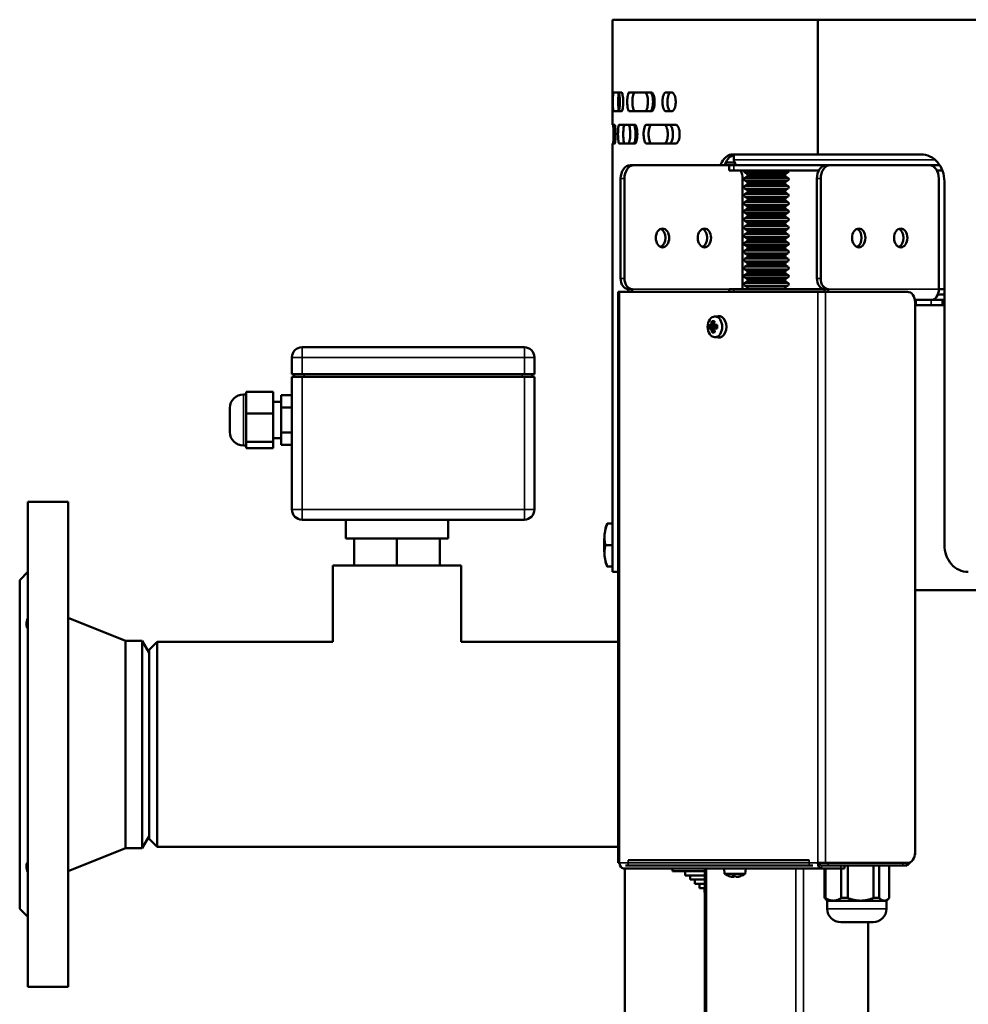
# Model space of a CAD drawing. Header units: millimetres. Extents: x -1845 to 7573, y -1484 to 1950.
# Tile 30 of 41: x 5749 to 6101, y 430 to 795. Entities that reach past the tile are written whole.
import ezdxf

# ---------------------------------------------------------------- set-up
doc = ezdxf.new("R2010")
doc.units = ezdxf.units.MM
doc.layers.add('Видимые тонкие (ГОСТ)', color=7, linetype='Continuous', lineweight=35)
doc.layers.add('Видимый контур (ГОСТ)', color=7, linetype='Continuous', lineweight=50)

msp = doc.modelspace()

# ---------------------------------------------------------------- linework, layer by layer
at = {"layer": 'Видимые тонкие (ГОСТ)'}
for p, q in [((6014.38, 743.17), (6088.97, 743.17)), ((6014.38, 739.17), (6014.38, 741.17)), ((6018.31, 738.56), (6034.49, 738.56)), ((5972.31, 736.17), (5973.72, 736.17)), ((6018.31, 736.38), (6034.49, 736.38)), ((6018.31, 735.56), (6034.49, 735.56)), ((6019.13, 737.99), (6033.67, 737.99)), ((6019.13, 736.95), (6033.67, 736.95)), ((6019.13, 734.99), (6033.67, 734.99)), ((6045.14, 736.17), (6046.55, 736.17)), ((6018.31, 733.38), (6034.49, 733.38)), ((6018.31, 732.56), (6034.49, 732.56)), ((6019.13, 733.95), (6033.67, 733.95)), ((6019.13, 731.99), (6033.67, 731.99)), ((6019.13, 730.95), (6033.67, 730.95)), ((6018.31, 730.38), (6034.49, 730.38)), ((6018.31, 729.56), (6034.49, 729.56)), ((6018.31, 727.38), (6034.49, 727.38)), ((6019.13, 728.99), (6033.67, 728.99)), ((6019.13, 727.95), (6033.67, 727.95)), ((6018.31, 726.56), (6034.49, 726.56)), ((6018.31, 724.38), (6034.49, 724.38)), ((6019.13, 725.99), (6033.67, 725.99)), ((6019.13, 724.95), (6033.67, 724.95)), ((6018.31, 723.56), (6034.49, 723.56)), ((6018.31, 721.38), (6034.49, 721.38)), ((6018.31, 720.56), (6034.49, 720.56)), ((6019.13, 722.99), (6033.67, 722.99)), ((6019.13, 721.95), (6033.67, 721.95)), ((6019.13, 719.99), (6033.67, 719.99)), ((6018.31, 718.38), (6034.49, 718.38)), ((6018.31, 717.56), (6034.49, 717.56)), ((6019.13, 718.95), (6033.67, 718.95)), ((6019.13, 716.99), (6033.67, 716.99)), ((6018.31, 715.38), (6034.49, 715.38)), ((6018.31, 714.56), (6034.49, 714.56)), ((6019.13, 715.95), (6033.67, 715.95)), ((6019.13, 713.99), (6033.67, 713.99)), ((6019.13, 712.95), (6033.67, 712.95)), ((6018.31, 712.38), (6034.49, 712.38)), ((6018.31, 711.56), (6034.49, 711.56)), ((6018.31, 709.38), (6034.49, 709.38)), ((6019.13, 710.99), (6033.67, 710.99)), ((6019.13, 709.95), (6033.67, 709.95)), ((6018.31, 708.56), (6034.49, 708.56)), ((6018.31, 706.38), (6034.49, 706.38)), ((6018.31, 705.56), (6034.49, 705.56)), ((6019.13, 707.99), (6033.67, 707.99)), ((6019.13, 706.95), (6033.67, 706.95)), ((6018.31, 703.38), (6034.49, 703.38)), ((6018.31, 702.56), (6034.49, 702.56)), ((6019.13, 704.99), (6033.67, 704.99)), ((6019.13, 703.95), (6033.67, 703.95)), ((6019.13, 701.99), (6033.67, 701.99)), ((5973.72, 699.17), (5972.31, 699.17)), ((6018.31, 700.38), (6034.49, 700.38)), ((6018.31, 699.56), (6034.49, 699.56)), ((6019.13, 700.95), (6033.67, 700.95)), ((6019.13, 698.99), (6033.67, 698.99)), ((6046.55, 699.17), (6045.14, 699.17)), ((5976.55, 695.17), (6012.62, 695.17)), ((6014.38, 694.17), (6014.38, 695.17)), ((6018.31, 697.38), (6034.49, 697.38)), ((6018.31, 696.56), (6034.49, 696.56)), ((6019.13, 697.95), (6033.67, 697.95)), ((6019.13, 695.99), (6033.67, 695.99)), ((6049.38, 695.17), (6090.39, 695.17)), ((5971.95, 694.17), (5971.95, 482.17)), ((6045.49, 482.17), (6045.49, 694.17)), ((6048.32, 694.17), (6048.32, 482.17)), ((6087.56, 689.17), (6087.56, 691.17)), ((5854.09, 669.84), (5854.09, 673.59)), ((5936.59, 673.59), (5936.59, 669.84)), ((5854.09, 669.84), (5850.34, 669.84)), ((5854.09, 663.59), (5854.09, 669.84)), ((5854.09, 669.84), (5936.59, 669.84)), ((5936.59, 663.59), (5936.59, 669.84)), ((5940.34, 669.84), (5936.59, 669.84)), ((5854.09, 613.34), (5854.09, 662.59)), ((5854.88, 662.59), (5854.88, 663.59)), ((5935.8, 663.59), (5935.8, 662.59)), ((5936.59, 662.59), (5936.59, 613.34)), ((5832.34, 656.09), (5832.34, 637.09)), ((5850.34, 613.34), (5854.09, 613.34)), ((5854.09, 613.34), (5854.09, 609.59)), ((5936.59, 613.34), (5854.09, 613.34)), ((5936.59, 613.34), (5940.34, 613.34)), ((5936.59, 609.59), (5936.59, 613.34)), ((5975.13, 481.17), (5975.13, 483.17)), ((6042.31, 483.17), (6042.31, 481.17)), ((5971.95, 482.17), (6045.49, 482.17)), ((6004.13, -410.79), (6004.13, 480.17)), ((6037.36, 480.17), (6037.36, -410.79)), ((6040.19, 480.17), (6040.19, -410.99)), ((6046.91, 481.17), (6046.91, 480.17)), ((6049.38, 481.17), (6049.38, 482.17)), ((6053.98, 481.17), (6053.98, 480.17)), ((6077.03, 482.17), (6077.03, 481.17)), ((6048.99, 465.17), (6070.99, 465.17))]:
    msp.add_line(p, q, dxfattribs=at)
at = {"layer": 'Видимый контур (ГОСТ)'}
for p, q in [((6045.46, 795.17), (5969.34, 795.17)), ((5969.34, 756.17), (5969.34, 795.17)), ((6045.46, 745.17), (6045.46, 795.17)), ((6045.46, 795.17), (6045.53, 795.17)), ((6045.53, 795.17), (6045.53, 745.17)), ((6489.34, 795.17), (6045.53, 795.17)), ((5972.66, 768.17), (5969.59, 768.17)), ((5983.74, 768.17), (5975.51, 768.17)), ((5991.32, 768.17), (5989.15, 768.17)), ((5969.59, 761.17), (5972.66, 761.17)), ((5975.51, 761.17), (5983.74, 761.17)), ((5989.15, 761.17), (5991.32, 761.17)), ((5970.14, 756.17), (5969.34, 756.17)), ((5977.62, 756.17), (5971.8, 756.17)), ((5992.75, 756.17), (5981.9, 756.17)), ((5969.34, 590.17), (5969.34, 749.17)), ((5969.34, 749.17), (5970.14, 749.17)), ((5971.8, 749.17), (5977.62, 749.17)), ((5981.9, 749.17), (5992.75, 749.17)), ((6011.4, 742.17), (6014.57, 742.17)), ((6011.4, 741.17), (6011.4, 742.17)), ((6045.46, 745.17), (6013.85, 745.17)), ((6014.38, 743.17), (6014.38, 745.04)), ((6045.53, 745.17), (6045.46, 745.17)), ((6083.86, 745.17), (6045.53, 745.17)), ((5977.26, 741.17), (5975.84, 741.17)), ((6012.62, 741.17), (5977.26, 741.17)), ((6012.62, 741.17), (6014.38, 741.17)), ((6012.62, 741.17), (6012.62, 739.17)), ((6014.38, 739.17), (6012.62, 739.17)), ((6048.67, 741.17), (6014.38, 741.17)), ((6014.38, 739.17), (6045.85, 739.17)), ((6015.11, 741.17), (6015.11, 741.42)), ((6015.44, 741.23), (6015.44, 741.17)), ((6019.13, 737.99), (6018.31, 738.56)), ((6033.67, 737.99), (6034.49, 738.56)), ((6050.09, 741.17), (6048.67, 741.17)), ((6050.09, 741.17), (6086.86, 741.17)), ((6088.63, 741.17), (6086.86, 741.17)), ((6088.63, 741.17), (6088.63, 740.5)), ((6090.7, 741.17), (6088.63, 741.17)), ((6088.63, 741.17), (6090.7, 741.17)), ((6089.69, 739.17), (6091.72, 739.17)), ((5972.31, 736.17), (5972.31, 699.17)), ((5973.72, 736.17), (5973.72, 699.17)), ((6017.56, 736.17), (6017.56, 695.17)), ((6019.13, 736.95), (6018.31, 736.38)), ((6019.13, 734.99), (6018.31, 735.56)), ((6019.5, 737.47), (6033.3, 737.47)), ((6033.67, 736.95), (6034.49, 736.38)), ((6033.67, 734.99), (6034.49, 735.56)), ((6045.14, 736.17), (6045.14, 699.17)), ((6046.55, 699.17), (6046.55, 736.17)), ((6090.39, 736.17), (6090.39, 695.17)), ((6092.44, 735.17), (6092.44, 600.17)), ((6019.13, 733.95), (6018.31, 733.38)), ((6019.13, 731.99), (6018.31, 732.56)), ((6019.13, 730.95), (6018.31, 730.38)), ((6019.5, 734.47), (6033.3, 734.47)), ((6019.5, 731.47), (6033.3, 731.47)), ((6033.67, 733.95), (6034.49, 733.38)), ((6033.67, 731.99), (6034.49, 732.56)), ((6033.67, 730.95), (6034.49, 730.38)), ((6019.13, 728.99), (6018.31, 729.56)), ((6019.13, 727.95), (6018.31, 727.38)), ((6019.5, 728.47), (6033.3, 728.47)), ((6033.67, 728.99), (6034.49, 729.56)), ((6033.67, 727.95), (6034.49, 727.38)), ((6019.13, 725.99), (6018.31, 726.56)), ((6019.13, 724.95), (6018.31, 724.38)), ((6019.5, 725.47), (6033.3, 725.47)), ((6033.67, 725.99), (6034.49, 726.56)), ((6033.67, 724.95), (6034.49, 724.38)), ((6019.13, 722.99), (6018.31, 723.56)), ((6019.13, 721.95), (6018.31, 721.38)), ((6019.13, 719.99), (6018.31, 720.56)), ((6019.5, 722.47), (6033.3, 722.47)), ((6033.67, 722.99), (6034.49, 723.56)), ((6033.67, 721.95), (6034.49, 721.38)), ((6033.67, 719.99), (6034.49, 720.56)), ((6019.13, 718.95), (6018.31, 718.38)), ((6019.13, 716.99), (6018.31, 717.56)), ((6019.5, 719.47), (6033.3, 719.47)), ((6019.5, 716.47), (6033.3, 716.47)), ((6033.67, 718.95), (6034.49, 718.38)), ((6033.67, 716.99), (6034.49, 717.56)), ((6019.13, 715.95), (6018.31, 715.38)), ((6019.13, 713.99), (6018.31, 714.56)), ((6019.13, 712.95), (6018.31, 712.38)), ((6019.5, 713.47), (6033.3, 713.47)), ((6033.67, 715.95), (6034.49, 715.38)), ((6033.67, 713.99), (6034.49, 714.56)), ((6033.67, 712.95), (6034.49, 712.38)), ((6019.13, 710.99), (6018.31, 711.56)), ((6019.13, 709.95), (6018.31, 709.38)), ((6019.5, 710.47), (6033.3, 710.47)), ((6033.67, 710.99), (6034.49, 711.56)), ((6033.67, 709.95), (6034.49, 709.38)), ((6019.13, 707.99), (6018.31, 708.56)), ((6019.13, 706.95), (6018.31, 706.38)), ((6019.13, 704.99), (6018.31, 705.56)), ((6019.5, 707.47), (6033.3, 707.47)), ((6033.67, 707.99), (6034.49, 708.56)), ((6033.67, 706.95), (6034.49, 706.38)), ((6033.67, 704.99), (6034.49, 705.56)), ((6019.13, 703.95), (6018.31, 703.38)), ((6019.13, 701.99), (6018.31, 702.56)), ((6019.5, 704.47), (6033.3, 704.47)), ((6033.67, 703.95), (6034.49, 703.38)), ((6033.67, 701.99), (6034.49, 702.56)), ((6019.13, 700.95), (6018.31, 700.38)), ((6019.13, 698.99), (6018.31, 699.56)), ((6019.5, 701.47), (6033.3, 701.47)), ((6019.5, 698.47), (6033.3, 698.47)), ((6033.67, 700.95), (6034.49, 700.38)), ((6033.67, 698.99), (6034.49, 699.56)), ((5976.55, 695.17), (5975.13, 695.17)), ((6012.62, 695.17), (6014.38, 695.17)), ((6012.62, 695.17), (6012.62, 694.17)), ((6047.97, 695.17), (6014.38, 695.17)), ((6019.13, 697.95), (6018.31, 697.38)), ((6019.13, 695.99), (6018.31, 696.56)), ((6033.67, 697.95), (6034.49, 697.38)), ((6033.67, 695.99), (6034.49, 696.56)), ((6047.97, 695.17), (6049.38, 695.17)), ((6092.44, 695.17), (6090.39, 695.17)), ((5971.95, 694.17), (5971.37, 694.17)), ((5971.37, 694.17), (5971.37, 482.17)), ((5971.95, 694.17), (6045.49, 694.17)), ((6048.32, 694.17), (6045.49, 694.17)), ((6048.32, 694.17), (6078.73, 694.17)), ((6081.91, 691.17), (6081.46, 691.17)), ((6081.91, 691.17), (6087.56, 691.17)), ((6081.91, 689.17), (6081.91, 691.17)), ((6091.81, 691.17), (6087.56, 691.17)), ((6088.27, 691.3), (6088.27, 691.17)), ((6090.01, 693.17), (6092.44, 693.17)), ((6090.01, 693.17), (6092.44, 693.17)), ((6092.44, 691.17), (6091.81, 691.17)), ((6091.81, 691.17), (6091.81, 689.17)), ((6092.44, 691.17), (6091.81, 691.17)), ((6081.55, 486.17), (6081.55, 690.17)), ((6081.67, 687.17), (6081.55, 687.17)), ((6081.67, 687.17), (6081.67, 485.17)), ((6087.56, 689.17), (6081.91, 689.17)), ((6087.56, 689.17), (6091.81, 689.17)), ((6091.81, 689.17), (6092.44, 689.17)), ((6007.07, 684.98), (6008.48, 685.16)), ((6005.49, 681.46), (6007.22, 681.5)), ((6005.96, 681.5), (6007.22, 681.5)), ((6007.25, 680.74), (6005.99, 680.74)), ((6006.97, 682.19), (6006.41, 682.19)), ((6006.48, 680.11), (6007.02, 680.11)), ((6007, 682.71), (6006.53, 683.09)), ((6007.22, 681.5), (6007.42, 681.61)), ((6007.25, 680.74), (6007.35, 680.69)), ((6008.14, 681.61), (6007.43, 681.61)), ((6007.45, 681.61), (6007.48, 680.84)), ((6006.67, 679.22), (6007.12, 679.6)), ((6007.07, 677.36), (6008.48, 677.19)), ((5936.59, 673.59), (5854.09, 673.59)), ((5850.34, 663.59), (5850.34, 669.84)), ((5940.34, 663.59), (5940.34, 669.84)), ((5854.09, 663.59), (5850.34, 663.59)), ((5850.34, 662.59), (5854.09, 662.59)), ((5850.34, 662.59), (5850.34, 613.34)), ((5851.13, 663.59), (5851.13, 662.59)), ((5854.09, 663.59), (5936.59, 663.59)), ((5936.59, 662.59), (5854.09, 662.59)), ((5940.34, 663.59), (5936.59, 663.59)), ((5936.59, 662.59), (5940.34, 662.59)), ((5939.55, 662.59), (5939.55, 663.59)), ((5940.34, 613.34), (5940.34, 662.59)), ((5833.34, 656.09), (5832.34, 656.09)), ((5833.34, 653.02), (5833.34, 657.06)), ((5843.34, 657.06), (5833.34, 657.06)), ((5843.34, 657.06), (5843.34, 648.98)), ((5850.34, 655.83), (5846.34, 655.83)), ((5846.34, 651.21), (5846.34, 655.83)), ((5827.34, 642.09), (5827.34, 651.09)), ((5833.34, 648.98), (5833.34, 653.02)), ((5846.34, 653.37), (5843.34, 653.37)), ((5850.34, 651.21), (5846.34, 651.21)), ((5846.34, 641.97), (5846.34, 651.21)), ((5833.34, 643.74), (5833.34, 648.98)), ((5843.34, 648.98), (5833.34, 648.98)), ((5843.34, 648.98), (5843.34, 638.51)), ((5833.34, 638.51), (5833.34, 643.74)), ((5846.34, 639.81), (5843.34, 639.81)), ((5850.34, 641.97), (5846.34, 641.97)), ((5846.34, 637.35), (5846.34, 641.97)), ((5833.34, 637.09), (5832.34, 637.09)), ((5833.34, 637.32), (5833.34, 638.51)), ((5843.34, 638.51), (5833.34, 638.51)), ((5833.34, 636.13), (5833.34, 637.32)), ((5843.34, 636.13), (5833.34, 636.13)), ((5843.34, 638.51), (5843.34, 636.13)), ((5850.34, 637.35), (5846.34, 637.35)), ((5752.34, 436.17), (5752.34, 616.17)), ((5752.34, 616.17), (5767.34, 616.17)), ((5767.34, 436.17), (5767.34, 616.17)), ((5854.09, 609.59), (5936.59, 609.59)), ((5870.34, 609.59), (5870.34, 602.59)), ((5908.34, 609.59), (5908.34, 602.59)), ((5967.15, 607.79), (5967.35, 608.16)), ((5969.34, 608.14), (5967.47, 608.14)), ((5969.34, 608.2), (5969.08, 608.2)), ((5908.34, 602.59), (5870.34, 602.59)), ((5873.4, 602.59), (5873.4, 592.59)), ((5889.34, 602.59), (5889.34, 592.59)), ((5905.28, 602.59), (5905.28, 592.59)), ((5969.34, 600.12), (5966.68, 600.12)), ((5865.59, 592.59), (5913.09, 592.59)), ((5865.59, 592.59), (5865.59, 564.22)), ((5913.09, 592.59), (5913.09, 564.22)), ((5967.15, 592.55), (5967.37, 592.16)), ((5969.34, 592.15), (5967.49, 592.15)), ((5749.34, 587.17), (5752.34, 590.17)), ((5971.37, 590.17), (5969.34, 590.17)), ((5749.34, 465.17), (5749.34, 587.17)), ((6484.84, 583.39), (6081.67, 583.39)), ((5788.59, 564.67), (5767.34, 573.17)), ((5788.59, 487.67), (5788.59, 564.67)), ((5788.59, 564.67), (5794.74, 564.67)), ((5794.74, 487.67), (5794.74, 564.67)), ((5797.34, 560.17), (5794.74, 564.67)), ((5797.34, 561.22), (5800.34, 564.22)), ((5800.34, 564.22), (5800.34, 488.12)), ((5865.59, 564.22), (5800.34, 564.22)), ((5971.37, 564.22), (5913.09, 564.22)), ((5797.34, 561.22), (5797.34, 491.12)), ((5797.34, 492.17), (5794.74, 487.67)), ((5797.34, 491.12), (5800.34, 488.12)), ((5788.59, 487.67), (5767.34, 479.17)), ((5788.59, 487.67), (5794.74, 487.67)), ((5971.37, 488.12), (5800.34, 488.12)), ((5975.13, 483.17), (6042.31, 483.17)), ((6081.46, 485.17), (6081.67, 485.17)), ((5971.37, 482.17), (5971.95, 482.17)), ((6046.91, 480.17), (5973.37, 480.17)), ((5973.84, -312.36), (5973.84, 480.17)), ((5975.13, 481.17), (5974.18, 481.17)), ((5975.13, 481.17), (6042.31, 481.17)), ((5991.54, 480.17), (5991.54, 479.17)), ((5991.54, 479.17), (6003.54, 479.17)), ((5996.25, 479.17), (5996.25, 477.57)), ((6003.54, 480.17), (6003.54, -410.8)), ((6010.91, 478.17), (6010.73, 480.17)), ((6018.56, 478.17), (6018.73, 480.17)), ((6043.64, 481.17), (6042.31, 481.17)), ((6045.49, 482.17), (6048.32, 482.17)), ((6046.91, 481.17), (6047.49, 481.17)), ((6046.91, 480.17), (6053.98, 480.17)), ((6049.38, 481.17), (6047.49, 481.17)), ((6047.99, 480.17), (6047.99, 469.17)), ((6078.73, 482.17), (6048.32, 482.17)), ((6048.33, 469.17), (6048.33, 480.17)), ((6049.38, 481.17), (6077.03, 481.17)), ((6055.44, 480.17), (6053.98, 480.17)), ((6054.14, 480.17), (6054.14, 469.17)), ((6055.44, 480.17), (6055.44, 481.17)), ((6056.62, 469.17), (6056.62, 481.17)), ((6066.14, 481.17), (6066.14, 469.17)), ((6068.28, 469.17), (6068.28, 481.17)), ((6071.99, 481.17), (6071.99, 469.17)), ((6078.49, 481.17), (6077.03, 481.17)), ((6078.49, 482.17), (6078.49, 481.17)), ((5996.25, 477.57), (6003.54, 477.57)), ((5998.15, 477.57), (5998.15, 475.97)), ((5998.15, 475.97), (6003.54, 475.97)), ((5999.82, 475.97), (5999.82, 474.37)), ((6018.56, 478.17), (6010.91, 478.17)), ((6014.54, 477.28), (6014.35, 477.1)), ((6014.9, 477.3), (6015.11, 477.1)), ((5999.82, 474.37), (6003.54, 474.37)), ((6001.62, 474.37), (6001.62, 472.77)), ((6001.62, 472.77), (6003.54, 472.77)), ((6003.38, 472.77), (6003.38, 471.17)), ((6003.38, 471.17), (6003.54, 471.17)), ((6047.99, 469.17), (6048.33, 469.17)), ((6048.99, 468.17), (6048.06, 469.1)), ((6048.99, 468.17), (6051.23, 468.17)), ((6048.99, 468.17), (6048.99, 465.17)), ((6051.23, 468.17), (6061.38, 468.17)), ((6054.14, 469.17), (6056.62, 469.17)), ((6061.38, 468.17), (6070.13, 468.17)), ((6066.14, 469.17), (6068.28, 469.17)), ((6070.13, 468.17), (6070.99, 468.17)), ((6070.99, 468.17), (6071.91, 469.1)), ((6070.99, 468.17), (6070.99, 465.17)), ((5749.34, 465.17), (5752.34, 462.17)), ((6053.99, 460.17), (6065.99, 460.17)), ((6064.23, 460.17), (6064.23, -416.17)), ((5752.34, 436.17), (5767.34, 436.17))]:
    msp.add_line(p, q, dxfattribs=at)
for centre, radius, start, end in [((6018.6, 738.97), 0.5, 156.4218, 234.8183), ((6034.2, 738.97), 0.5, 305.1817, 23.5782), ((6018.6, 735.97), 0.5, 125.1817, 234.8183), ((6018.55, 737.17), 1, 17.4576, 54.8183), ((6018.55, 737.77), 1, 305.1817, 342.5424), ((6018.55, 734.17), 1, 17.4576, 54.8183), ((6034.25, 737.17), 1, 125.1817, 162.5424), ((6034.25, 737.77), 1, 197.4576, 234.8183), ((6034.25, 734.17), 1, 125.1817, 162.5424), ((6034.2, 735.97), 0.5, 305.1817, 54.8183), ((6018.6, 732.97), 0.5, 125.1817, 234.8183), ((6018.55, 734.77), 1, 305.1817, 342.5424), ((6018.55, 731.17), 1, 17.4576, 54.8183), ((6018.55, 731.77), 1, 305.1817, 342.5424), ((6034.25, 734.77), 1, 197.4576, 234.8183), ((6034.25, 731.17), 1, 125.1817, 162.5424), ((6034.25, 731.77), 1, 197.4576, 234.8183), ((6034.2, 732.97), 0.5, 305.1817, 54.8183), ((6018.6, 729.97), 0.5, 125.1817, 234.8183), ((6018.6, 726.97), 0.5, 125.1817, 234.8183), ((6018.55, 728.17), 1, 17.4576, 54.8183), ((6018.55, 728.77), 1, 305.1817, 342.5424), ((6034.25, 728.17), 1, 125.1817, 162.5424), ((6034.25, 728.77), 1, 197.4576, 234.8183), ((6034.2, 729.97), 0.5, 305.1817, 54.8183), ((6034.2, 726.97), 0.5, 305.1817, 54.8183), ((6018.6, 723.97), 0.5, 125.1817, 234.8183), ((6018.55, 725.17), 1, 17.4576, 54.8183), ((6018.55, 725.77), 1, 305.1817, 342.5424), ((6034.25, 725.17), 1, 125.1817, 162.5424), ((6034.25, 725.77), 1, 197.4576, 234.8183), ((6034.2, 723.97), 0.5, 305.1817, 54.8183), ((6018.6, 720.97), 0.5, 125.1817, 234.8183), ((6018.55, 722.17), 1, 17.4576, 54.8183), ((6018.55, 722.77), 1, 305.1817, 342.5424), ((6018.55, 719.17), 1, 17.4576, 54.8183), ((6034.25, 722.17), 1, 125.1817, 162.5424), ((6034.25, 722.77), 1, 197.4576, 234.8183), ((6034.25, 719.17), 1, 125.1817, 162.5424), ((6034.2, 720.97), 0.5, 305.1817, 54.8183), ((6018.6, 717.97), 0.5, 125.1817, 234.8183), ((6018.55, 719.77), 1, 305.1817, 342.5424), ((6018.55, 716.17), 1, 17.4576, 54.8183), ((6018.55, 716.77), 1, 305.1817, 342.5424), ((6034.25, 719.77), 1, 197.4576, 234.8183), ((6034.25, 716.17), 1, 125.1817, 162.5424), ((6034.25, 716.77), 1, 197.4576, 234.8183), ((6034.2, 717.97), 0.5, 305.1817, 54.8183), ((6018.6, 714.97), 0.5, 125.1817, 234.8183), ((6018.55, 713.17), 1, 17.4576, 54.8183), ((6018.55, 713.77), 1, 305.1817, 342.5424), ((6034.25, 713.17), 1, 125.1817, 162.5424), ((6034.25, 713.77), 1, 197.4576, 234.8183), ((6034.2, 714.97), 0.5, 305.1817, 54.8183), ((6018.6, 711.97), 0.5, 125.1817, 234.8183), ((6018.6, 708.97), 0.5, 125.1817, 234.8183), ((6018.55, 710.17), 1, 17.4576, 54.8183), ((6018.55, 710.77), 1, 305.1817, 342.5424), ((6034.25, 710.17), 1, 125.1817, 162.5424), ((6034.25, 710.77), 1, 197.4576, 234.8183), ((6034.2, 711.97), 0.5, 305.1817, 54.8183), ((6034.2, 708.97), 0.5, 305.1817, 54.8183), ((6018.6, 705.97), 0.5, 125.1817, 234.8183), ((6018.55, 707.17), 1, 17.4576, 54.8183), ((6018.55, 707.77), 1, 305.1817, 342.5424), ((6034.25, 707.17), 1, 125.1817, 162.5424), ((6034.25, 707.77), 1, 197.4576, 234.8183), ((6034.2, 705.97), 0.5, 305.1817, 54.8183), ((6018.6, 702.97), 0.5, 125.1817, 234.8183), ((6018.55, 704.17), 1, 17.4576, 54.8183), ((6018.55, 704.77), 1, 305.1817, 342.5424), ((6018.55, 701.17), 1, 17.4576, 54.8183), ((6034.25, 704.17), 1, 125.1817, 162.5424), ((6034.25, 704.77), 1, 197.4576, 234.8183), ((6034.25, 701.17), 1, 125.1817, 162.5424), ((6034.2, 702.97), 0.5, 305.1817, 54.8183), ((6018.6, 699.97), 0.5, 125.1817, 234.8183), ((6018.55, 701.77), 1, 305.1817, 342.5424), ((6018.55, 698.17), 1, 17.4576, 54.8183), ((6018.55, 698.77), 1, 305.1817, 342.5424), ((6034.25, 701.77), 1, 197.4576, 234.8183), ((6034.25, 698.17), 1, 125.1817, 162.5424), ((6034.25, 698.77), 1, 197.4576, 234.8183), ((6034.2, 699.97), 0.5, 305.1817, 54.8183), ((6018.6, 696.97), 0.5, 125.1817, 234.8183), ((6018.55, 695.17), 1, 0, 54.8183), ((6034.25, 695.17), 1, 125.1817, 180), ((6034.2, 696.97), 0.5, 305.1817, 54.8183), ((5854.09, 669.84), 3.75, 90, 180), ((5936.59, 669.84), 3.75, 0, 90), ((5832.34, 651.09), 5, 90, 180), ((5832.34, 642.09), 5, 180, 270), ((5854.09, 613.34), 3.75, 180, 270), ((5936.59, 613.34), 3.75, 270, 0), ((6014.73, 483.4), 6.48, 233.8057, 250.692), ((6014.73, 483.4), 6.48, 289.308, 306.1943), ((6053.99, 465.17), 5, 180, 270), ((6065.99, 465.17), 5, 270, 0)]:
    msp.add_arc(centre, radius, start, end, dxfattribs=at)
for centre, major_axis, ratio, start_param, end_param in [((6015.79, 743.17), (0, -2), 0.707107, 4.712389, 6.283185), ((5975.84, 736.17), (0, 5), 0.707107, 0, 1.570796), ((5977.26, 736.17), (0, 5), 0.707107, 0, 1.570796), ((6014.03, 736.17), (0, -5), 0.707107, 1.570796, 2.214297), ((6048.67, 736.17), (0, 5), 0.707107, 0, 1.570796), ((6050.09, 736.17), (0, 5), 0.707107, 0, 1.570796), ((6086.86, 736.17), (0, 5), 0.707107, 4.712389, 6.283185), ((5986.45, 714.17), (0, -3.5), 0.707107, 0.289752, 2.851841), ((6002, 714.17), (0, -3.5), 0.707107, 0.289752, 2.851841), ((6059.28, 714.17), (0, -3.5), 0.707107, 0.289752, 2.851841), ((6074.84, 714.17), (0, -3.5), 0.707107, 0.289752, 2.851841), ((5975.13, 699.17), (0, -4), 0.707107, 4.712389, 6.283185), ((5976.55, 699.17), (0, -4), 0.707107, 4.712389, 6.283185), ((6047.97, 699.17), (0, -4), 0.707107, 4.712389, 6.283185), ((6049.38, 699.17), (0, -4), 0.707107, 4.712389, 6.283185), ((5977.96, 695.17), (0, 4), 0.707107, 1.570796, 1.823477), ((5977.96, 695.17), (0, -2), 0.707107, 4.712389, 5.235988), ((6046.55, 695.17), (0, 2), 0.707107, 4.18879, 4.712389), ((6046.55, 695.17), (0, -4), 0.707107, 1.318116, 1.570796), ((6087.56, 695.17), (0, -4), 0.707107, 0, 1.570796), ((6078.73, 690.17), (0, 4), 0.707107, 4.712389, 6.283185), ((6081.91, 687.17), (0, 4), 0.707107, 0, 0.154374), ((6081.91, 687.17), (0, 2), 0.707107, 0, 0.25268), ((6008.72, 681.17), (0, 4), 0.707107, 3.053992, 6.370786), ((6011.33, 681.22), (1.03, -6.27), 0.965108, 4.471233, 4.688344), ((6010.98, 681.86), (-6.44, -0.22), 0.03462, 5.678514, 5.825994), ((6011.03, 680.48), (6.44, 0.22), 0.03462, 2.536922, 2.684401), ((6010.99, 681.55), (6.16, 0.21), 0.03462, 2.525336, 2.675398), ((6011.02, 680.79), (-6.16, -0.21), 0.03462, 5.666929, 5.81699), ((6010.32, 682.05), (-5, -3.9), 0.52388, 5.251104, 5.356548), ((6010.38, 680.2), (5.34, -3.42), 0.47492, 4.022029, 4.127473), ((6010.48, 681.85), (4.8, 3.75), 0.52388, 2.086677, 2.23779), ((6040.05, 727.99), (-32.94, -48.91), 0.18338, 6.067629, 6.067848), ((6010.53, 680.43), (-5.13, 3.29), 0.47492, 0.857602, 1.008715), ((6010.52, 681.14), (0.45, -6.43), 0.706259, 4.334662, 4.482141), ((6010.52, 681.14), (0.45, -6.43), 0.706259, 4.844795, 4.992275), ((6010.6, 680.09), (-5.95, 2.23), 0.383344, 5.474372, 5.691483), ((6010.73, 681.15), (-0.43, 6.14), 0.706259, 1.202073, 1.352134), ((5977.9, 722.25), (36.34, -44.21), 0.176466, 5.800702, 5.800921), ((6010.73, 681.15), (-0.43, 6.14), 0.706259, 1.691617, 1.841679), ((6011.28, 681.19), (0.43, -6.14), 0.706259, 4.343665, 4.493727), ((6011.48, 681.92), (5.13, -3.29), 0.47492, 3.999194, 4.150308), ((6044.11, 640.09), (-36.34, 44.21), 0.176466, 0.19416, 0.194379), ((6011.49, 681.2), (-0.45, 6.43), 0.706259, 1.193069, 1.340548), ((6011.63, 682.14), (-5.34, 3.42), 0.47492, 0.880437, 0.98588), ((6011.53, 680.5), (-4.8, -3.75), 0.52388, 5.228269, 5.379383), ((6011.28, 681.19), (0.43, -6.14), 0.706259, 4.83321, 4.983271), ((6011.69, 680.29), (5, 3.9), 0.52388, 2.109512, 2.214955), ((6011.49, 681.2), (-0.45, 6.43), 0.706259, 1.703203, 1.850682), ((6010.98, 681.86), (-6.44, -0.22), 0.03462, 5.168381, 5.31586), ((6011.03, 680.48), (6.44, 0.22), 0.03462, 2.026788, 2.174267), ((6010.99, 681.55), (6.16, 0.21), 0.03462, 2.050571, 2.185853), ((6011.02, 680.79), (-6.16, -0.21), 0.03462, 5.192095, 5.327446), ((5981.95, 634.35), (32.94, 48.91), 0.18338, 0.461087, 0.461306), ((6009.8, 681.12), (-0.28, 6.35), 0.258394, 1.426396, 1.643507), ((6010.53, 682.25), (5.81, 2.58), 0.32337, 3.76126, 3.978371), ((5967.58, 600.17), (0, 8), 0.173648, 0.310366, 1.052849), ((5967.58, 600.17), (0, 8), 0.173648, 1.052849, 2.100047), ((5967.58, 600.17), (0, -8), 0.173648, 5.241639, 5.972819), ((6078.73, 486.17), (0, -4), 0.707107, 0, 1.570796), ((6077.67, 485.17), (0, -4), 0.707107, 0.297386, 0.815302), ((5973.37, 482.17), (0, -2), 0.707107, 4.712389, 6.283185), ((6046.91, 482.17), (0, -2), 0.707107, 4.712389, 6.283185), ((6046.91, 482.17), (0, -1), 0.707107, 4.712389, 6.283185), ((6014.58, 483.4), (0, -6.44), 0.975773, 5.954379, 6.101858), ((6015.78, 482.78), (-3.24, -5.47), 0.189508, 0.003025, 0.075664), ((6013.63, 483.4), (0, -6.34), 0.535272, 6.230463, 6.335907), ((6014.06, 483.4), (0, -6.44), 0.218785, 5.954379, 6.101858), ((6014.97, 482.78), (-5.94, -2.25), 0.845201, 1.040483, 1.257594), ((6014.03, 483.4), (0, -6.34), 0.84468, 6.23693, 6.335907), ((6014.06, 483.4), (0, -6.44), 0.218785, 0.181327, 0.208052), ((6014.5, 482.78), (5.94, -2.25), 0.845201, 5.060366, 5.09178), ((6015.4, 483.4), (0, -6.44), 0.218785, 5.954379, 6.101858), ((6015.43, 483.4), (0, -6.34), 0.84468, 6.230463, 6.335907), ((6015.84, 483.4), (0, -6.34), 0.535272, 6.23693, 6.335907), ((6014.58, 483.4), (0, -6.44), 0.975773, 0.181327, 0.328807), ((6014.88, 483.4), (0, -6.44), 0.975773, 0.181327, 0.314636), ((6013.68, 482.78), (3.24, -5.47), 0.189508, 6.063049, 6.245385)]:
    msp.add_ellipse(centre, major_axis=major_axis, ratio=ratio, start_param=start_param, end_param=end_param, dxfattribs=at)
for centre, major_axis in [((5987.86, 714.17), (0, 3.5)), ((6003.42, 714.17), (0, 3.5)), ((6060.69, 714.17), (0, 3.5)), ((6076.25, 714.17), (0, 3.5)), ((6007.31, 681.17), (0, 3.83))]:
    msp.add_ellipse(centre, major_axis=major_axis, ratio=0.707107, dxfattribs=at)
for points, knots in [([(5969.59, 761.17), (5969.57, 761.17), (5969.55, 761.26), (5969.52, 761.61), (5969.5, 761.87), (5969.48, 762.51), (5969.47, 762.89), (5969.46, 763.73), (5969.46, 764.18), (5969.46, 765.09), (5969.46, 765.55), (5969.47, 766.39), (5969.48, 766.77), (5969.5, 767.43), (5969.52, 767.7), (5969.54, 767.98), (5969.55, 768.05), (5969.57, 768.15), (5969.58, 768.17), (5969.59, 768.17)], [0, 0, 0, 0, 0.139178, 0.139178, 0.27359, 0.27359, 0.412567, 0.412567, 0.546953, 0.546953, 0.685899, 0.685899, 0.820416, 0.820416, 0.95949, 0.95949, 1.032359, 1.032359, 1.103145, 1.103145, 1.103145, 1.103145]), ([(5971.59, 768.17), (5971.57, 768.17), (5971.55, 768.08), (5971.52, 767.73), (5971.5, 767.48), (5971.48, 766.84), (5971.47, 766.45), (5971.46, 765.61), (5971.46, 765.17), (5971.46, 764.26), (5971.46, 763.8), (5971.47, 762.95), (5971.48, 762.57), (5971.5, 761.91), (5971.51, 761.65), (5971.54, 761.36), (5971.55, 761.29), (5971.57, 761.2), (5971.58, 761.17), (5971.59, 761.17)], [0, 0, 0, 0, 0.139178, 0.139178, 0.273589, 0.273589, 0.412567, 0.412567, 0.546953, 0.546953, 0.685899, 0.685899, 0.820416, 0.820416, 0.95949, 0.95949, 1.032359, 1.032359, 1.103145, 1.103145, 1.103145, 1.103145]), ([(5971.58, 761.18), (5971.63, 761.2), (5971.69, 761.29), (5971.79, 761.61), (5971.85, 761.87), (5971.94, 762.51), (5971.97, 762.89), (5972.02, 763.73), (5972.04, 764.18), (5972.04, 765.09), (5972.03, 765.55), (5971.98, 766.39), (5971.94, 766.77), (5971.85, 767.43), (5971.8, 767.7), (5971.71, 767.98), (5971.68, 768.05), (5971.63, 768.14), (5971.6, 768.16), (5971.58, 768.17)], [0.017281, 0.017281, 0.017281, 0.017281, 0.139178, 0.139178, 0.27359, 0.27359, 0.412567, 0.412567, 0.546953, 0.546953, 0.685899, 0.685899, 0.820416, 0.820416, 0.95949, 0.95949, 1.032359, 1.032359, 1.085873, 1.085873, 1.085873, 1.085873]), ([(5972.66, 768.17), (5972.73, 768.17), (5972.81, 768.08), (5972.95, 767.72), (5973.01, 767.46), (5973.12, 766.81), (5973.17, 766.43), (5973.23, 765.59), (5973.24, 765.15), (5973.25, 764.25), (5973.23, 763.8), (5973.17, 762.96), (5973.13, 762.58), (5973.02, 761.92), (5972.96, 761.65), (5972.85, 761.37), (5972.81, 761.29), (5972.73, 761.2), (5972.69, 761.17), (5972.66, 761.17)], [0, 0, 0, 0, 0.142432, 0.142432, 0.279595, 0.279595, 0.418543, 0.418543, 0.551939, 0.551939, 0.689284, 0.689284, 0.822837, 0.822837, 0.964742, 0.964742, 1.03879, 1.03879, 1.110713, 1.110713, 1.110713, 1.110713]), ([(5975.51, 761.17), (5975.41, 761.17), (5975.32, 761.26), (5975.14, 761.61), (5975.06, 761.87), (5974.92, 762.51), (5974.87, 762.89), (5974.8, 763.73), (5974.78, 764.18), (5974.78, 765.09), (5974.79, 765.55), (5974.86, 766.39), (5974.91, 766.77), (5975.05, 767.43), (5975.13, 767.7), (5975.26, 767.98), (5975.31, 768.05), (5975.41, 768.15), (5975.46, 768.17), (5975.51, 768.17)], [0, 0, 0, 0, 0.139178, 0.139178, 0.27359, 0.27359, 0.412567, 0.412567, 0.546953, 0.546953, 0.685899, 0.685899, 0.820416, 0.820416, 0.95949, 0.95949, 1.032359, 1.032359, 1.103145, 1.103145, 1.103145, 1.103145]), ([(5977.47, 768.17), (5977.37, 768.17), (5977.27, 768.08), (5977.09, 767.73), (5977.01, 767.48), (5976.88, 766.84), (5976.82, 766.45), (5976.75, 765.61), (5976.73, 765.17), (5976.73, 764.26), (5976.75, 763.8), (5976.82, 762.95), (5976.87, 762.57), (5977, 761.91), (5977.08, 761.65), (5977.21, 761.36), (5977.26, 761.29), (5977.36, 761.2), (5977.42, 761.17), (5977.47, 761.17)], [0, 0, 0, 0, 0.139178, 0.139178, 0.273589, 0.273589, 0.412567, 0.412567, 0.546953, 0.546953, 0.685899, 0.685899, 0.820416, 0.820416, 0.95949, 0.95949, 1.032359, 1.032359, 1.103145, 1.103145, 1.103145, 1.103145]), ([(5981.36, 761.17), (5981.5, 761.17), (5981.64, 761.26), (5981.89, 761.61), (5982.01, 761.87), (5982.21, 762.51), (5982.29, 762.89), (5982.4, 763.73), (5982.43, 764.18), (5982.44, 765.09), (5982.41, 765.55), (5982.3, 766.39), (5982.23, 766.77), (5982.03, 767.43), (5981.91, 767.7), (5981.71, 767.98), (5981.64, 768.05), (5981.5, 768.15), (5981.43, 768.17), (5981.36, 768.17)], [0, 0, 0, 0, 0.139178, 0.139178, 0.27359, 0.27359, 0.412567, 0.412567, 0.546953, 0.546953, 0.685899, 0.685899, 0.820416, 0.820416, 0.95949, 0.95949, 1.032359, 1.032359, 1.103145, 1.103145, 1.103145, 1.103145]), ([(5983.27, 768.17), (5983.41, 768.17), (5983.54, 768.08), (5983.8, 767.73), (5983.92, 767.48), (5984.12, 766.84), (5984.2, 766.45), (5984.31, 765.61), (5984.34, 765.17), (5984.34, 764.26), (5984.32, 763.8), (5984.21, 762.95), (5984.13, 762.57), (5983.94, 761.91), (5983.82, 761.65), (5983.62, 761.36), (5983.55, 761.29), (5983.41, 761.2), (5983.34, 761.17), (5983.27, 761.17)], [0, 0, 0, 0, 0.139178, 0.139178, 0.273589, 0.273589, 0.412567, 0.412567, 0.546953, 0.546953, 0.685899, 0.685899, 0.820416, 0.820416, 0.95949, 0.95949, 1.032359, 1.032359, 1.103145, 1.103145, 1.103145, 1.103145]), ([(5983.74, 768.17), (5983.9, 768.17), (5984.05, 768.08), (5984.34, 767.72), (5984.47, 767.46), (5984.69, 766.81), (5984.78, 766.43), (5984.9, 765.59), (5984.93, 765.15), (5984.93, 764.25), (5984.9, 763.8), (5984.79, 762.96), (5984.7, 762.58), (5984.49, 761.92), (5984.36, 761.65), (5984.14, 761.37), (5984.06, 761.29), (5983.9, 761.2), (5983.82, 761.17), (5983.74, 761.17)], [0, 0, 0, 0, 0.142432, 0.142432, 0.279595, 0.279595, 0.418543, 0.418543, 0.551939, 0.551939, 0.689284, 0.689284, 0.822837, 0.822837, 0.964742, 0.964742, 1.03879, 1.03879, 1.110713, 1.110713, 1.110713, 1.110713]), ([(5989.15, 761.17), (5988.97, 761.17), (5988.8, 761.26), (5988.48, 761.61), (5988.34, 761.87), (5988.1, 762.51), (5988, 762.89), (5987.87, 763.73), (5987.83, 764.18), (5987.83, 765.09), (5987.86, 765.55), (5987.99, 766.39), (5988.08, 766.77), (5988.31, 767.43), (5988.46, 767.7), (5988.7, 767.98), (5988.79, 768.05), (5988.97, 768.15), (5989.06, 768.17), (5989.15, 768.17)], [0, 0, 0, 0, 0.139178, 0.139178, 0.27359, 0.27359, 0.412567, 0.412567, 0.546953, 0.546953, 0.685899, 0.685899, 0.820416, 0.820416, 0.95949, 0.95949, 1.032359, 1.032359, 1.103145, 1.103145, 1.103145, 1.103145]), ([(5991, 768.17), (5990.82, 768.17), (5990.65, 768.08), (5990.33, 767.73), (5990.19, 767.48), (5989.94, 766.84), (5989.85, 766.45), (5989.72, 765.61), (5989.68, 765.17), (5989.68, 764.26), (5989.71, 763.8), (5989.83, 762.95), (5989.93, 762.57), (5990.16, 761.91), (5990.31, 761.65), (5990.55, 761.36), (5990.64, 761.29), (5990.82, 761.2), (5990.91, 761.17), (5991, 761.17)], [0, 0, 0, 0, 0.139178, 0.139178, 0.273589, 0.273589, 0.412567, 0.412567, 0.546953, 0.546953, 0.685899, 0.685899, 0.820416, 0.820416, 0.95949, 0.95949, 1.032359, 1.032359, 1.103145, 1.103145, 1.103145, 1.103145]), ([(5992.75, 764.67), (5992.75, 765.11), (5992.71, 765.58), (5992.56, 766.44), (5992.45, 766.84), (5992.2, 767.46), (5992.03, 767.73), (5991.68, 768.08), (5991.49, 768.17), (5991.32, 768.17)], [0, 0, 0, 0, 0.131842, 0.131842, 0.2636839, 0.2636839, 0.3955718, 0.3955718, 0.5274597, 0.5274597, 0.5274597, 0.5274597]), ([(5991.32, 761.17), (5991.49, 761.17), (5991.68, 761.26), (5992.03, 761.62), (5992.2, 761.89), (5992.45, 762.51), (5992.56, 762.9), (5992.71, 763.76), (5992.75, 764.23), (5992.75, 764.67)], [0.5273954, 0.5273954, 0.5273954, 0.5273954, 0.6592833, 0.6592833, 0.7911712, 0.7911712, 0.9230132, 0.9230132, 1.0548551, 1.0548551, 1.0548551, 1.0548551]), ([(5969.52, 749.17), (5969.53, 749.17), (5969.55, 749.26), (5969.59, 749.62), (5969.61, 749.87), (5969.64, 750.51), (5969.65, 750.89), (5969.67, 751.73), (5969.67, 752.18), (5969.67, 753.09), (5969.67, 753.55), (5969.65, 754.39), (5969.64, 754.77), (5969.61, 755.43), (5969.59, 755.7), (5969.56, 755.98), (5969.55, 756.05), (5969.54, 756.15), (5969.53, 756.17), (5969.52, 756.17)], [0, 0, 0, 0, 0.139188, 0.139188, 0.273693, 0.273693, 0.412695, 0.412695, 0.547064, 0.547064, 0.685925, 0.685925, 0.820384, 0.820384, 0.959554, 0.959554, 1.032434, 1.032434, 1.103232, 1.103232, 1.103232, 1.103232]), ([(5970.14, 756.17), (5970.18, 756.17), (5970.21, 756.08), (5970.29, 755.73), (5970.32, 755.47), (5970.38, 754.83), (5970.4, 754.44), (5970.43, 753.6), (5970.44, 753.16), (5970.44, 752.25), (5970.43, 751.8), (5970.4, 750.95), (5970.38, 750.57), (5970.32, 749.92), (5970.29, 749.65), (5970.24, 749.37), (5970.22, 749.29), (5970.18, 749.2), (5970.16, 749.17), (5970.14, 749.17)], [0, 0, 0, 0, 0.13984, 0.13984, 0.274871, 0.274871, 0.413874, 0.413874, 0.548025, 0.548025, 0.68656, 0.68656, 0.820852, 0.820852, 0.960439, 0.960439, 1.033642, 1.033642, 1.104753, 1.104753, 1.104753, 1.104753]), ([(5971.8, 749.17), (5971.73, 749.17), (5971.67, 749.26), (5971.56, 749.62), (5971.51, 749.87), (5971.43, 750.51), (5971.4, 750.89), (5971.35, 751.73), (5971.34, 752.18), (5971.34, 753.09), (5971.35, 753.55), (5971.39, 754.39), (5971.42, 754.77), (5971.5, 755.43), (5971.55, 755.7), (5971.64, 755.98), (5971.67, 756.05), (5971.73, 756.15), (5971.76, 756.17), (5971.8, 756.17)], [0, 0, 0, 0, 0.139188, 0.139188, 0.273693, 0.273693, 0.412695, 0.412695, 0.547064, 0.547064, 0.685925, 0.685925, 0.820384, 0.820384, 0.959554, 0.959554, 1.032434, 1.032434, 1.103232, 1.103232, 1.103232, 1.103232]), ([(5973.76, 756.17), (5973.69, 756.17), (5973.63, 756.08), (5973.52, 755.73), (5973.47, 755.48), (5973.39, 754.84), (5973.36, 754.45), (5973.31, 753.61), (5973.3, 753.17), (5973.3, 752.26), (5973.31, 751.8), (5973.35, 750.95), (5973.38, 750.57), (5973.46, 749.91), (5973.51, 749.65), (5973.6, 749.36), (5973.63, 749.29), (5973.69, 749.2), (5973.72, 749.17), (5973.76, 749.17)], [0, 0, 0, 0, 0.139202, 0.139202, 0.273718, 0.273718, 0.412721, 0.412721, 0.547084, 0.547084, 0.685938, 0.685938, 0.820394, 0.820394, 0.959573, 0.959573, 1.03246, 1.03246, 1.103266, 1.103266, 1.103266, 1.103266]), ([(5975.13, 749.17), (5975.23, 749.17), (5975.33, 749.26), (5975.51, 749.62), (5975.59, 749.87), (5975.73, 750.51), (5975.79, 750.89), (5975.87, 751.73), (5975.89, 752.18), (5975.89, 753.09), (5975.87, 753.55), (5975.8, 754.39), (5975.74, 754.77), (5975.61, 755.43), (5975.52, 755.7), (5975.38, 755.98), (5975.33, 756.05), (5975.23, 756.15), (5975.18, 756.17), (5975.13, 756.17)], [0, 0, 0, 0, 0.139188, 0.139188, 0.273693, 0.273693, 0.412695, 0.412695, 0.547064, 0.547064, 0.685925, 0.685925, 0.820384, 0.820384, 0.959554, 0.959554, 1.032434, 1.032434, 1.103232, 1.103232, 1.103232, 1.103232]), ([(5977.12, 756.17), (5977.22, 756.17), (5977.32, 756.08), (5977.5, 755.73), (5977.58, 755.48), (5977.72, 754.84), (5977.78, 754.45), (5977.86, 753.61), (5977.88, 753.17), (5977.88, 752.26), (5977.87, 751.8), (5977.79, 750.95), (5977.74, 750.57), (5977.6, 749.91), (5977.51, 749.65), (5977.37, 749.36), (5977.32, 749.29), (5977.22, 749.2), (5977.17, 749.17), (5977.12, 749.17)], [0, 0, 0, 0, 0.139202, 0.139202, 0.273718, 0.273718, 0.412721, 0.412721, 0.547084, 0.547084, 0.685938, 0.685938, 0.820394, 0.820394, 0.959573, 0.959573, 1.03246, 1.03246, 1.103266, 1.103266, 1.103266, 1.103266]), ([(5977.62, 756.17), (5977.74, 756.17), (5977.85, 756.08), (5978.07, 755.73), (5978.17, 755.47), (5978.34, 754.83), (5978.4, 754.44), (5978.5, 753.6), (5978.52, 753.16), (5978.52, 752.25), (5978.5, 751.8), (5978.41, 750.95), (5978.35, 750.57), (5978.18, 749.92), (5978.08, 749.65), (5977.92, 749.37), (5977.86, 749.29), (5977.74, 749.2), (5977.68, 749.17), (5977.62, 749.17)], [0, 0, 0, 0, 0.13984, 0.13984, 0.274871, 0.274871, 0.413874, 0.413874, 0.548025, 0.548025, 0.68656, 0.68656, 0.820852, 0.820852, 0.960439, 0.960439, 1.033642, 1.033642, 1.104753, 1.104753, 1.104753, 1.104753]), ([(5981.9, 749.17), (5981.76, 749.17), (5981.62, 749.26), (5981.36, 749.62), (5981.25, 749.87), (5981.06, 750.51), (5980.98, 750.89), (5980.88, 751.73), (5980.85, 752.18), (5980.85, 753.09), (5980.87, 753.55), (5980.97, 754.39), (5981.04, 754.77), (5981.23, 755.43), (5981.35, 755.7), (5981.54, 755.98), (5981.61, 756.05), (5981.76, 756.15), (5981.83, 756.17), (5981.9, 756.17)], [0, 0, 0, 0, 0.139188, 0.139188, 0.273693, 0.273693, 0.412695, 0.412695, 0.547064, 0.547064, 0.685925, 0.685925, 0.820384, 0.820384, 0.959554, 0.959554, 1.032434, 1.032434, 1.103232, 1.103232, 1.103232, 1.103232]), ([(5983.75, 756.17), (5983.61, 756.17), (5983.47, 756.08), (5983.22, 755.73), (5983.11, 755.48), (5982.91, 754.84), (5982.84, 754.45), (5982.73, 753.61), (5982.7, 753.17), (5982.7, 752.26), (5982.73, 751.8), (5982.83, 750.95), (5982.9, 750.57), (5983.09, 749.91), (5983.2, 749.65), (5983.4, 749.36), (5983.47, 749.29), (5983.61, 749.2), (5983.68, 749.17), (5983.75, 749.17)], [0, 0, 0, 0, 0.139202, 0.139202, 0.273718, 0.273718, 0.412721, 0.412721, 0.547084, 0.547084, 0.685938, 0.685938, 0.820394, 0.820394, 0.959573, 0.959573, 1.03246, 1.03246, 1.103266, 1.103266, 1.103266, 1.103266]), ([(5988.47, 749.17), (5988.65, 749.17), (5988.82, 749.26), (5989.14, 749.62), (5989.29, 749.87), (5989.54, 750.51), (5989.64, 750.89), (5989.78, 751.73), (5989.81, 752.18), (5989.82, 753.09), (5989.78, 753.55), (5989.65, 754.39), (5989.56, 754.77), (5989.31, 755.43), (5989.16, 755.7), (5988.92, 755.98), (5988.83, 756.05), (5988.65, 756.15), (5988.56, 756.17), (5988.47, 756.17)], [0, 0, 0, 0, 0.139188, 0.139188, 0.273693, 0.273693, 0.412695, 0.412695, 0.547064, 0.547064, 0.685925, 0.685925, 0.820384, 0.820384, 0.959554, 0.959554, 1.032434, 1.032434, 1.103232, 1.103232, 1.103232, 1.103232]), ([(5990.39, 756.17), (5990.56, 756.17), (5990.74, 756.08), (5991.06, 755.73), (5991.2, 755.48), (5991.45, 754.84), (5991.55, 754.45), (5991.69, 753.61), (5991.73, 753.17), (5991.73, 752.26), (5991.7, 751.8), (5991.57, 750.95), (5991.47, 750.57), (5991.23, 749.91), (5991.08, 749.65), (5990.83, 749.36), (5990.74, 749.29), (5990.56, 749.2), (5990.48, 749.17), (5990.39, 749.17)], [0, 0, 0, 0, 0.139202, 0.139202, 0.273718, 0.273718, 0.412721, 0.412721, 0.547084, 0.547084, 0.685938, 0.685938, 0.820394, 0.820394, 0.959573, 0.959573, 1.03246, 1.03246, 1.103266, 1.103266, 1.103266, 1.103266]), ([(5992.75, 756.17), (5992.94, 756.17), (5993.13, 756.08), (5993.49, 755.73), (5993.65, 755.47), (5993.92, 754.83), (5994.03, 754.44), (5994.18, 753.6), (5994.22, 753.16), (5994.23, 752.25), (5994.19, 751.8), (5994.05, 750.95), (5993.94, 750.57), (5993.67, 749.92), (5993.51, 749.65), (5993.24, 749.37), (5993.14, 749.29), (5992.94, 749.2), (5992.84, 749.17), (5992.75, 749.17)], [0, 0, 0, 0, 0.13984, 0.13984, 0.274871, 0.274871, 0.413874, 0.413874, 0.548025, 0.548025, 0.68656, 0.68656, 0.820852, 0.820852, 0.960439, 0.960439, 1.033642, 1.033642, 1.104753, 1.104753, 1.104753, 1.104753]), ([(6009.39, 741.17), (6009.54, 741.56), (6009.72, 741.92), (6010.38, 743.13), (6011.01, 743.9), (6012.38, 744.92), (6013.14, 745.17), (6013.85, 745.17)], [0.6170265, 0.6170265, 0.6170265, 0.6170265, 0.7574304, 0.7574304, 1.1404764, 1.1404764, 1.5235224, 1.5235224, 1.5235224, 1.5235224]), ([(6015.29, 745.17), (6014.58, 745.17), (6013.82, 744.92), (6012.44, 743.89), (6011.82, 743.11), (6011.15, 741.89), (6010.99, 741.54), (6010.84, 741.17)], [-1.5237886, -1.5237886, -1.5237886, -1.5237886, -1.1383827, -1.1383827, -0.7529768, -0.7529768, -0.6169091, -0.6169091, -0.6169091, -0.6169091]), ([(6083.86, 745.17), (6084.91, 745.17), (6086.05, 744.92), (6088.16, 743.9), (6089.13, 743.13), (6090.66, 741.36), (6091.33, 740.24), (6092.22, 737.78), (6092.44, 736.43), (6092.44, 735.17)], [1.518499, 1.518499, 1.518499, 1.518499, 1.901545, 1.901545, 2.284591, 2.284591, 2.663306, 2.663306, 3.042021, 3.042021, 3.042021, 3.042021]), ([(6101.33, 590.17), (6100.19, 590.17), (6098.99, 590.42), (6096.78, 591.45), (6095.77, 592.23), (6094.21, 594.02), (6093.55, 595.14), (6092.66, 597.58), (6092.44, 598.92), (6092.44, 600.17)], [4.610439, 4.610439, 4.610439, 4.610439, 5.0005, 5.0005, 5.39056, 5.39056, 5.766403, 5.766403, 6.142247, 6.142247, 6.142247, 6.142247]), ([(5752.34, 569.11), (5752.02, 569.54), (5751.84, 570.12), (5751.84, 571.45), (5752.02, 572.24), (5752.34, 573.07)], [1.5175772, 1.5175772, 1.5175772, 1.5175772, 1.7978512, 1.7978512, 2.0781252, 2.0781252, 2.0781252, 2.0781252]), ([(5752.34, 478.72), (5752.02, 479.54), (5751.84, 480.33), (5751.84, 481.64), (5752.02, 482.2), (5752.34, 482.62)], [1.5169891, 1.5169891, 1.5169891, 1.5169891, 1.7972632, 1.7972632, 2.0775372, 2.0775372, 2.0775372, 2.0775372])]:
    msp.add_open_spline(points, degree=3, knots=knots, dxfattribs=at)
for points, weights in [([(6005.49, 681.46), (6005.35, 681.6), (6005.2, 681.76)], [1, 1.00025945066, 1]), ([(6005.25, 680.38), (6005.39, 680.54), (6005.52, 680.69)], [1, 1.00025945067, 1]), ([(6005.99, 680.73), (6005.99, 680.74), (6005.99, 680.74)], [0.960465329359, 0.960447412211, 0.960429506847]), ([(6006.14, 683.21), (6006.34, 683.15), (6006.53, 683.09)], [1, 1.00025945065, 1]), ([(6006.4, 682.19), (6006.4, 682.19), (6006.41, 682.19)], [0.960465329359, 0.960447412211, 0.960429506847]), ([(6007.02, 680.15), (6007.02, 680.15), (6007.02, 680.15)], [0.960465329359, 0.960447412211, 0.960429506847]), ([(6007.07, 683.12), (6007.09, 683.2), (6007.11, 683.28)], [1, 1.00025945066, 1]), ([(6007.43, 681.61), (6007.43, 681.61), (6007.43, 681.61)], [0.960465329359, 0.960447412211, 0.960429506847]), ([(6006.67, 679.22), (6006.48, 679.14), (6006.28, 679.06)], [1, 1.00025945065, 1]), ([(6007.25, 679.13), (6007.23, 679.19), (6007.21, 679.26)], [1, 1.00025945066, 1]), ([(5967.47, 608.14), (5966.56, 605.99), (5966.37, 604.13)], [1, 1.0379548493, 1]), ([(5967.57, 608.17), (5967.2, 608.16), (5967.47, 608.14)], [1, 1.0379548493, 1]), ([(5969.08, 608.2), (5967.94, 608.18), (5967.57, 608.17)], [1, 1.0379548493, 1]), ([(5966.37, 604.13), (5966.19, 602.27), (5966.68, 600.12)], [1, 1.0379548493, 1]), ([(5966.68, 600.12), (5966.19, 597.98), (5966.38, 596.13)], [1, 1.0379548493, 1]), ([(5966.38, 596.13), (5966.57, 594.28), (5967.49, 592.15)], [1, 1.0379548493, 1]), ([(5967.49, 592.15), (5967.37, 592.15), (5967.37, 592.16)], [1, 1.01572681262, 1.01842063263]), ([(6047.99, 469.17), (6048.03, 469.13), (6048.06, 469.1)], [1, 1.00083201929, 1.00160243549]), ([(6051.23, 468.17), (6049.85, 468.17), (6048.33, 469.17)], [1, 1.02247471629, 1]), ([(6054.14, 469.17), (6052.62, 468.17), (6051.23, 468.17)], [1, 1.02247471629, 1]), ([(6061.38, 468.17), (6059.11, 468.17), (6056.62, 469.17)], [1, 1.02247471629, 1]), ([(6066.14, 469.17), (6063.66, 468.17), (6061.38, 468.17)], [1, 1.02247471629, 1]), ([(6070.13, 468.17), (6069.25, 468.17), (6068.28, 469.17)], [1, 1.02247471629, 1]), ([(6071.99, 469.17), (6071.02, 468.17), (6070.13, 468.17)], [1, 1.02247471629, 1])]:
    msp.add_rational_spline(points, weights, degree=2, dxfattribs=at)
for points in [[(6005.68, 681.8), (6005.78, 681.7), (6005.87, 681.61), (6005.96, 681.51)], [(6005.73, 680.43), (6005.82, 680.53), (6005.9, 680.63), (6005.99, 680.73)], [(6006, 682.3), (6006.13, 682.26), (6006.27, 682.22), (6006.4, 682.19)], [(6006.08, 679.98), (6006.21, 680.02), (6006.34, 680.07), (6006.47, 680.12)], [(6006.97, 682.37), (6006.96, 682.32), (6006.95, 682.27), (6006.95, 682.23)], [(6007.05, 680.04), (6007.04, 680.08), (6007.03, 680.12), (6007.02, 680.15)], [(6007.32, 681.92), (6007.36, 681.81), (6007.39, 681.71), (6007.43, 681.61)], [(6007.37, 680.54), (6007.4, 680.64), (6007.43, 680.74), (6007.46, 680.84)], [(6013.81, 477.06), (6013.89, 477.13), (6013.98, 477.2), (6014.07, 477.27)], [(6014.31, 477.06), (6014.39, 477.13), (6014.46, 477.2), (6014.53, 477.28)], [(6016.02, 477.06), (6016, 477.08), (6015.99, 477.1), (6015.98, 477.12)]]:
    msp.add_open_spline(points, degree=3, dxfattribs=at)

doc.saveas('drawing.dxf')
